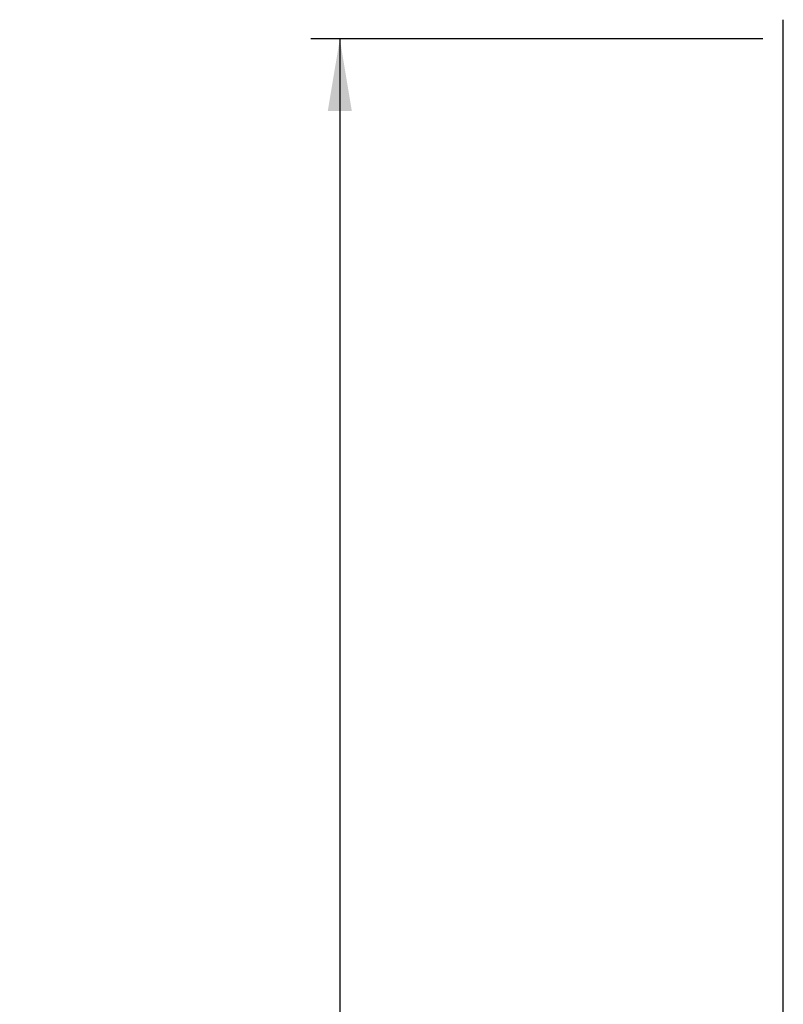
# Model space of a CAD drawing. Header units: inches. Extents: x 1 to 299, y -2 to 199.
# Tile 22 of 30: x 117 to 137, y 108 to 134. Entities that reach past the tile are written whole.
import ezdxf
from ezdxf.enums import TextEntityAlignment as Align

# ---------------------------------------------------------------- set-up
doc = ezdxf.new("R2010")
doc.units = ezdxf.units.IN
doc.header["$MEASUREMENT"] = 0
doc.layers.add('COM53957-3', color=7, linetype='Continuous')
doc.layers.add('Default', color=7, linetype='Continuous')
doc.styles.add('SEACAD_Times_New_Roman', font='times.ttf')
doc.dimstyles.new('HAMMOND_(STH_-_300x200)', dxfattribs={"dimtxt": 1.5, "dimasz": 1.875, "dimexe": 0.75, "dimexo": 0.75, "dimgap": 0.375, "dimtad": 0, "dimtih": 1, "dimtoh": 1, "dimzin": 0, "dimdsep": 46, "dimtxsty": 'SEACAD_Times_New_Roman', "dimblk1": '_SE_FILLED', "dimblk2": '_SE_FILLED', "dimsah": 1, "dimcen": 0.75, "dimadec": 0, "dimazin": 0, "dimtfac": 0.8, "dimtofl": 0, "dimtmove": 1, "dimatfit": 3, "dimfxl": 0, "dimtolj": 1, "dimtzin": 0, "dimarcsym": 0})

# ---------------------------------------------------------------- blocks, each defined once
blk = doc.blocks.new('SE3')
at = {"layer": 'COM53957-3', "color": 7, "linetype": 'Continuous'}
blk.add_line((136.768, 106.22), (136.768, 133.543), dxfattribs=at)
blk.add_arc((136.911, 133.543), 0.143, 179.9238, 180, dxfattribs=at)
blk = doc.blocks.new('DMBLK1476')
at = {"layer": 'Default', "linetype": 'Continuous'}
for points in [[(124.957, 131.17), (125.582, 131.17), (125.27, 133.045)], [(124.957, 73.61), (125.27, 71.735), (125.582, 73.61)]]:
    blk.add_hatch(color=7, dxfattribs=at).paths.add_polyline_path(points)
at = {"layer": 'Default', "color": 7, "linetype": 'Continuous'}
for p, q in [((136.238, 133.045), (124.52, 133.045)), ((125.27, 133.045), (125.27, 103.665)), ((125.27, 99.39), (125.27, 71.735)), ((136.238, 71.735), (124.52, 71.735))]:
    blk.add_line(p, q, dxfattribs=at)
at = {"layer": 'Default', "color": 7, "linetype": 'Continuous', "style": 'SEACAD_Times_New_Roman'}
for s, p in [('61.31', (122.71, 103.14)), ('DOOR OPENING', (116.97, 100.89))]:
    blk.add_text(s, height=1.5, dxfattribs=at).set_placement(p, align=Align.TOP_LEFT)
blk = doc.blocks.new('_SE_FILLED')
at = {"color": 0}
blk.add_line((0, 0), (-1, 0), dxfattribs=at)
blk.add_solid([(0, 0), (-1, -0.1665), (-1, 0.1665), (0, 0)], dxfattribs=at)

msp = doc.modelspace()

# ---------------------------------------------------------------- block references
at = {"layer": 'Default'}
msp.add_blockref('SE3', (0, 0), dxfattribs=at)

# ---------------------------------------------------------------- dimensions: what is measured, and where the dimension line sits
at = {"layer": 'Default', "color": 7, "linetype": 'Continuous'}
dim = msp.add_linear_dim(base=(125.27, 133.045), p1=(137.907, 133.045), p2=(137.907, 71.735), angle=270, text='\\A1;<>\\PDOOR OPENING', dimstyle='HAMMOND_(STH_-_300x200)', override={"dimtmove": 0}, dxfattribs=at)
dim.commit()
dim.dimension.update_dxf_attribs({"geometry": 'DMBLK1476', "text_midpoint": (125.27, 102.39), "dimtype": 161})

doc.saveas('drawing.dxf')
